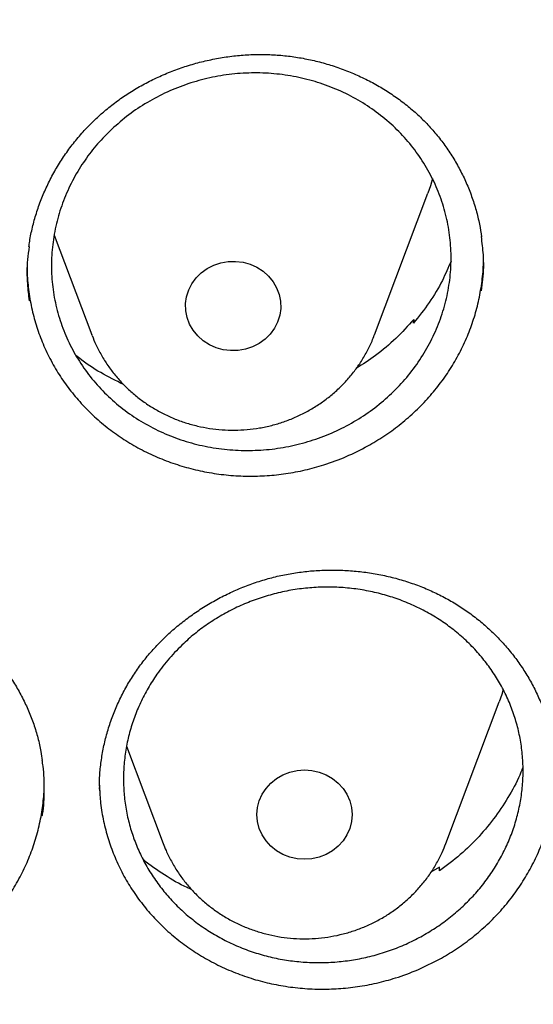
# Model space of a CAD drawing. Header units: millimetres. Extents: x 8 to 1233, y 12 to 1462.
# Tile 56 of 127: x 467.51 to 471.82, y 1275.94 to 1284.22. Entities that reach past the tile are written whole.
import ezdxf

# ---------------------------------------------------------------- set-up
doc = ezdxf.new("R2010")
doc.units = ezdxf.units.MM

msp = doc.modelspace()

# ---------------------------------------------------------------- linework, layer by layer
at = {"color": 7, "linetype": 'Continuous', "lineweight": 30}
for p, q in [((470.4883, 1281.5684), (470.9353, 1282.7566)), ((467.7971, 1282.4059), (468.1121, 1281.5684)), ((470.8154, 1281.6653), (470.8187, 1281.6969)), ((470.8187, 1281.6969), (470.8229, 1281.6746)), ((468.115, 1281.5609), (468.1121, 1281.5684)), ((471.088, 1277.2947), (471.535, 1278.4829)), ((468.4048, 1278.1108), (468.7119, 1277.2947)), ((468.176, 1277.7748), (468.1749, 1277.7592)), ((468.1749, 1277.7592), (468.1762, 1277.7367)), ((471.0338, 1277.0956), (470.9626, 1277.0516)), ((471.0354, 1277.0642), (471.0338, 1277.0956))]:
    msp.add_line(p, q, dxfattribs=at)
at = {"color": 7, "linetype": 'Continuous', "lineweight": 30, "flags": 128}
for points in [[(470.9765, 1282.8819), (470.9572, 1282.8185), (470.9353, 1282.7566)], [(469.6866, 1281.907), (469.698, 1281.8491), (469.6997, 1281.7902), (469.6915, 1281.7318), (469.6737, 1281.6753), (469.6466, 1281.6222), (469.6111, 1281.5737), (469.5679, 1281.531), (469.5181, 1281.4951), (469.4629, 1281.467), (469.4038, 1281.4473), (469.342, 1281.4366), (469.2793, 1281.4351), (469.2171, 1281.4428), (469.1569, 1281.4595), (469.1002, 1281.4848), (469.0485, 1281.5182), (469.003, 1281.5587), (468.9648, 1281.6054), (468.9348, 1281.6572), (468.9139, 1281.7127), (468.9024, 1281.7706), (468.9008, 1281.8295), (468.909, 1281.8879), (468.9268, 1281.9443), (468.9538, 1281.9975), (468.9894, 1282.046), (469.0326, 1282.0887), (469.0824, 1282.1246), (469.1375, 1282.1527), (469.1967, 1282.1723), (469.2584, 1282.1831), (469.3212, 1282.1846), (469.3834, 1282.1769), (469.4436, 1282.1602), (469.5002, 1282.1348), (469.552, 1282.1015), (469.5975, 1282.0609), (469.6357, 1282.0142), (469.6656, 1281.9625), (469.6866, 1281.907)], [(471.5701, 1278.587), (471.5569, 1278.5448), (471.535, 1278.4829)], [(470.2999, 1277.5361), (470.295, 1277.4774), (470.2804, 1277.4202), (470.2563, 1277.3658), (470.2235, 1277.3156), (470.1828, 1277.2708), (470.135, 1277.2325), (470.0815, 1277.2018), (470.0235, 1277.1792), (469.9625, 1277.1655), (469.8999, 1277.1609), (469.8374, 1277.1655), (469.7763, 1277.1792), (469.7183, 1277.2018), (469.6648, 1277.2325), (469.6171, 1277.2708), (469.5763, 1277.3156), (469.5435, 1277.3658), (469.5195, 1277.4202), (469.5049, 1277.4774), (469.4999, 1277.5361), (469.5049, 1277.5948), (469.5195, 1277.6521), (469.5435, 1277.7065), (469.5763, 1277.7567), (469.6171, 1277.8015), (469.6648, 1277.8397), (469.7183, 1277.8705), (469.7763, 1277.8931), (469.8374, 1277.9068), (469.8999, 1277.9114), (469.9625, 1277.9068), (470.0235, 1277.8931), (470.0815, 1277.8705), (470.135, 1277.8397), (470.1828, 1277.8015), (470.2235, 1277.7567), (470.2563, 1277.7065), (470.2804, 1277.6521), (470.295, 1277.5948), (470.2999, 1277.5361)]]:
    msp.add_lwpolyline(points, dxfattribs=at)
at = {"color": 7, "linetype": 'Continuous', "lineweight": 30}
for points, knots in [([(419.8279, 1282.1751), (419.8463, 1282.3054), (419.8881, 1282.6005), (419.9633, 1283.0592), (420.0517, 1283.5511), (420.1489, 1284.0416), (420.2545, 1284.5305), (420.3686, 1285.0178), (420.4911, 1285.5033), (420.622, 1285.9868), (420.7613, 1286.4683), (420.9089, 1286.9476), (421.0647, 1287.4246), (421.2288, 1287.8991), (421.4011, 1288.3711), (421.5816, 1288.8404), (421.7701, 1289.3069), (421.9667, 1289.7704), (422.1713, 1290.2309), (422.3839, 1290.6882), (422.6043, 1291.1423), (422.8326, 1291.5929), (423.0686, 1292.0399), (423.3124, 1292.4833), (423.5638, 1292.9229), (423.8228, 1293.3587), (424.0893, 1293.7904), (424.3632, 1294.2181), (424.6445, 1294.6414), (424.9331, 1295.0605), (425.2289, 1295.4751), (425.5319, 1295.8851), (425.8419, 1296.2905), (426.1589, 1296.6911), (426.4828, 1297.0868), (426.8135, 1297.4775), (427.1509, 1297.8632), (427.495, 1298.2436), (427.8456, 1298.6188), (428.2026, 1298.9885), (428.566, 1299.3528), (428.9357, 1299.7115), (429.3115, 1300.0645), (429.6934, 1300.4118), (430.0812, 1300.7531), (430.4749, 1301.0886), (430.8744, 1301.4179), (431.2795, 1301.7412), (431.6902, 1302.0583), (432.1062, 1302.369), (432.5277, 1302.6734), (432.9543, 1302.9713), (433.386, 1303.2627), (433.8227, 1303.5474), (434.2643, 1303.8255), (434.7107, 1304.0968), (435.1617, 1304.3613), (435.6172, 1304.6188), (436.0771, 1304.8694), (436.5413, 1305.113), (437.0096, 1305.3495), (437.482, 1305.5787), (437.9583, 1305.8008), (438.4383, 1306.0156), (438.922, 1306.2231), (439.4093, 1306.4231), (439.8999, 1306.6157), (440.3938, 1306.8008), (440.8909, 1306.9784), (441.391, 1307.1483), (441.8939, 1307.3107), (442.3996, 1307.4653), (442.9079, 1307.6122), (443.4186, 1307.7514), (443.9318, 1307.8828), (444.4471, 1308.0063), (444.9645, 1308.122), (445.4838, 1308.2297), (446.0049, 1308.3296), (446.5277, 1308.4215), (447.052, 1308.5054), (447.5777, 1308.5813), (448.1046, 1308.6493), (448.6327, 1308.7091), (449.1617, 1308.761), (449.6915, 1308.8047), (450.222, 1308.8404), (450.7531, 1308.868), (451.2846, 1308.8875), (451.8163, 1308.8989), (452.3482, 1308.9023), (452.8801, 1308.8975), (453.4118, 1308.8846), (453.9432, 1308.8636), (454.4742, 1308.8345), (455.0046, 1308.7974), (455.5343, 1308.7522), (456.0631, 1308.6989), (456.5909, 1308.6375), (457.1177, 1308.5682), (457.6431, 1308.4908), (458.1671, 1308.4054), (458.6896, 1308.3121), (459.2104, 1308.2108), (459.7294, 1308.1016), (460.2464, 1307.9845), (460.7614, 1307.8595), (461.274, 1307.7267), (461.7844, 1307.5862), (462.2922, 1307.4378), (462.7974, 1307.2818), (463.2998, 1307.1181), (463.7993, 1306.9467), (464.2958, 1306.7678), (464.7891, 1306.5813), (465.2792, 1306.3874), (465.7658, 1306.186), (466.2488, 1305.9772), (466.7282, 1305.7611), (467.2038, 1305.5377), (467.6754, 1305.3071), (468.143, 1305.0694), (468.6064, 1304.8246), (469.0655, 1304.5727), (469.5202, 1304.3139), (469.9703, 1304.0482), (470.4158, 1303.7756), (470.8565, 1303.4964), (471.2924, 1303.2104), (471.7232, 1302.9179), (472.1488, 1302.6188), (472.5693, 1302.3133), (472.9844, 1302.0014), (473.394, 1301.6832), (473.7981, 1301.3588), (474.1965, 1301.0284), (474.5892, 1300.6919), (474.9759, 1300.3494), (475.3567, 1300.0011), (475.7314, 1299.6471), (476.1, 1299.2874), (476.4622, 1298.9222), (476.8181, 1298.5514), (477.1675, 1298.1753), (477.5103, 1297.7939), (477.8465, 1297.4074), (478.176, 1297.0158), (478.4987, 1296.6192), (478.8144, 1296.2177), (479.1231, 1295.8115), (479.4248, 1295.4007), (479.7193, 1294.9853), (480.0066, 1294.5654), (480.2866, 1294.1413), (480.5591, 1293.7129), (480.8243, 1293.2805), (481.0819, 1292.844), (481.3319, 1292.4037), (481.5743, 1291.9597), (481.8089, 1291.512), (482.0358, 1291.0608), (482.2548, 1290.6062), (482.4659, 1290.1483), (482.6691, 1289.6872), (482.8643, 1289.2232), (483.0513, 1288.7562), (483.2303, 1288.2864), (483.4011, 1287.814), (483.5638, 1287.339), (483.7181, 1286.8616), (483.8642, 1286.3819), (484.002, 1285.9001), (484.1314, 1285.4162), (484.2524, 1284.9304), (484.3649, 1284.4428), (484.469, 1283.9536), (484.5646, 1283.4628), (484.6519, 1282.9707), (484.7299, 1282.4772), (484.7852, 1282.097), (484.8116, 1281.881), (484.8178, 1281.8302)], [0, 0, 0, 0, 0.004439, 0.010056, 0.015673, 0.021289, 0.026906, 0.032523, 0.038139, 0.043756, 0.049373, 0.054989, 0.060606, 0.066222, 0.071838, 0.077455, 0.083071, 0.088687, 0.094304, 0.09992, 0.105536, 0.111152, 0.116768, 0.122384, 0.128, 0.133616, 0.139232, 0.144847, 0.150463, 0.156079, 0.161694, 0.16731, 0.172925, 0.178541, 0.184156, 0.189772, 0.195387, 0.201002, 0.206617, 0.212232, 0.217847, 0.223462, 0.229077, 0.234692, 0.240307, 0.245922, 0.251536, 0.257151, 0.262766, 0.26838, 0.273995, 0.279609, 0.285224, 0.290838, 0.296453, 0.302067, 0.307681, 0.313296, 0.31891, 0.324524, 0.330138, 0.335752, 0.341366, 0.346981, 0.352595, 0.358209, 0.363823, 0.369436, 0.37505, 0.380664, 0.386278, 0.391892, 0.397506, 0.40312, 0.408734, 0.414347, 0.419961, 0.425575, 0.431189, 0.436802, 0.442416, 0.44803, 0.453643, 0.459257, 0.464871, 0.470484, 0.476098, 0.481712, 0.487325, 0.492939, 0.498553, 0.504166, 0.50978, 0.515393, 0.521007, 0.526621, 0.532234, 0.537848, 0.543462, 0.549075, 0.554689, 0.560303, 0.565916, 0.57153, 0.577144, 0.582757, 0.588371, 0.593985, 0.599599, 0.605212, 0.610826, 0.61644, 0.622054, 0.627668, 0.633282, 0.638895, 0.644509, 0.650123, 0.655737, 0.661351, 0.666965, 0.672579, 0.678193, 0.683808, 0.689422, 0.695036, 0.70065, 0.706264, 0.711879, 0.717493, 0.723107, 0.728722, 0.734336, 0.739951, 0.745565, 0.75118, 0.756794, 0.762409, 0.768024, 0.773639, 0.779253, 0.784868, 0.790483, 0.796098, 0.801713, 0.807328, 0.812943, 0.818559, 0.824174, 0.829789, 0.835405, 0.84102, 0.846636, 0.852251, 0.857867, 0.863482, 0.869098, 0.874714, 0.88033, 0.885945, 0.891561, 0.897177, 0.902793, 0.90841, 0.914026, 0.919642, 0.925258, 0.930874, 0.936491, 0.942107, 0.947724, 0.95334, 0.958956, 0.964573, 0.97019, 0.975806, 0.981423, 0.98704, 0.992656, 0.998273, 1, 1, 1, 1]), ([(468.2192, 1283.4474), (468.2352, 1283.4607), (468.2829, 1283.5003), (468.3666, 1283.5621), (468.4721, 1283.6302), (468.5827, 1283.6921), (468.6981, 1283.7475), (468.8174, 1283.7959), (468.9402, 1283.837), (469.0655, 1283.8705), (469.1926, 1283.8961), (469.3205, 1283.9137), (469.4486, 1283.9232), (469.5759, 1283.9245), (469.7019, 1283.9176), (469.8267, 1283.9027), (469.9504, 1283.8798), (470.0733, 1283.8489), (470.1947, 1283.8102), (470.3136, 1283.7637), (470.4292, 1283.7098), (470.5405, 1283.6488), (470.6467, 1283.5812), (470.747, 1283.5075), (470.8407, 1283.4284), (470.9273, 1283.3441), (471.0071, 1283.2546), (471.0805, 1283.1598), (471.1475, 1283.0595), (471.2077, 1282.9542), (471.2605, 1282.8446), (471.3057, 1282.7313), (471.3426, 1282.6151), (471.3707, 1282.5016), (471.3823, 1282.4263), (471.3877, 1282.3911)], [0, 0, 0, 0, 0.015219, 0.045501, 0.075938, 0.106597, 0.13745, 0.168456, 0.19956, 0.230703, 0.261798, 0.292781, 0.323597, 0.3542, 0.384543, 0.414701, 0.445123, 0.4759, 0.506961, 0.538226, 0.569597, 0.600968, 0.632216, 0.663252, 0.694005, 0.724421, 0.754575, 0.785055, 0.815834, 0.846879, 0.878132, 0.909528, 0.940995, 0.972446, 1, 1, 1, 1]), ([(468.281, 1283.2961), (468.3276, 1283.337), (468.4208, 1283.419), (468.5774, 1283.5226), (468.7439, 1283.6104), (468.9199, 1283.6795), (469.1024, 1283.73), (469.2893, 1283.7611), (469.4783, 1283.7718), (469.667, 1283.7626), (469.8531, 1283.7337), (470.034, 1283.6847), (470.2075, 1283.6169), (470.3717, 1283.5312), (470.524, 1283.428), (470.6628, 1283.3093), (470.7865, 1283.1766), (470.893, 1283.0309), (470.9814, 1282.8748), (471.0508, 1282.7099), (471.0995, 1282.5383), (471.1276, 1282.3622), (471.1349, 1282.1839), (471.1204, 1282.0056), (471.0851, 1281.8295), (471.0295, 1281.6578), (470.9534, 1281.4928), (470.8587, 1281.3365), (470.7463, 1281.1906), (470.6173, 1281.0576), (470.4737, 1280.9387), (470.3173, 1280.8352), (470.1498, 1280.7491), (469.9735, 1280.6809), (469.7907, 1280.6315), (469.6035, 1280.6021), (469.4144, 1280.5925), (469.2258, 1280.6027), (469.0401, 1280.6333), (468.8595, 1280.6833), (468.6864, 1280.7521), (468.5232, 1280.8393), (468.3716, 1280.9433), (468.2335, 1281.0628), (468.1112, 1281.1968), (468.0057, 1281.343), (467.9182, 1281.4997), (467.8506, 1281.6652), (467.8029, 1281.8371), (467.7759, 1282.0134), (467.7705, 1282.1918), (467.7861, 1282.37), (467.8224, 1282.546), (467.8799, 1282.7172), (467.9569, 1282.8818), (468.0508, 1283.0341), (468.1583, 1283.1737), (468.2401, 1283.2553), (468.281, 1283.2961)], [0, 0, 0, 0, 0.017888, 0.035832, 0.05372, 0.071608, 0.089552, 0.10744, 0.12533, 0.143276, 0.161166, 0.179053, 0.196998, 0.214885, 0.232767, 0.250705, 0.268587, 0.286461, 0.304393, 0.322268, 0.340137, 0.358063, 0.375933, 0.393801, 0.411727, 0.429595, 0.447467, 0.465396, 0.483268, 0.501147, 0.519083, 0.536961, 0.554847, 0.572789, 0.590675, 0.608564, 0.62651, 0.6444, 0.662288, 0.680234, 0.698122, 0.716006, 0.733947, 0.751831, 0.769707, 0.787641, 0.805518, 0.823388, 0.841316, 0.859186, 0.877055, 0.89498, 0.912848, 0.930719, 0.948646, 0.966517, 0.983258, 1, 1, 1, 1]), ([(467.5845, 1282.3058), (467.5865, 1282.3219), (467.5931, 1282.3775), (467.6134, 1282.472), (467.6452, 1282.589), (467.6859, 1282.7047), (467.7348, 1282.8184), (467.7916, 1282.9292), (467.8561, 1283.0366), (467.9279, 1283.1397), (468.0065, 1283.2378), (468.0914, 1283.3304), (468.1634, 1283.3994), (468.2072, 1283.4371), (468.2192, 1283.4474)], [0, 0, 0, 0, 0.037217, 0.128766, 0.221052, 0.313941, 0.407267, 0.500843, 0.59445, 0.687847, 0.78086, 0.873348, 0.965212, 1, 1, 1, 1]), ([(471.3863, 1281.9384), (471.3912, 1281.9708), (471.4064, 1282.0705), (471.4074, 1282.2238), (471.3928, 1282.3426), (471.3864, 1282.3942)], [0, 0, 0, 0, 0.213926, 0.65844, 1, 1, 1, 1]), ([(467.5866, 1282.3086), (467.5813, 1282.2722), (467.5664, 1282.168), (467.5655, 1282.0152), (467.5803, 1281.901), (467.5863, 1281.8544)], [0, 0, 0, 0, 0.241227, 0.690056, 1, 1, 1, 1]), ([(470.4314, 1280.6338), (470.4772, 1280.6606), (470.5687, 1280.7142), (470.698, 1280.8087), (470.8203, 1280.9132), (470.9329, 1281.027), (471.0339, 1281.1481), (471.124, 1281.2766), (471.2031, 1281.4129), (471.2699, 1281.5546), (471.3233, 1281.6994), (471.364, 1281.8476), (471.3908, 1281.9996), (471.404, 1282.1277), (471.403, 1282.2042), (471.4027, 1282.2291)], [0, 0, 0, 0, 0.079067, 0.158138, 0.239506, 0.320873, 0.399843, 0.478814, 0.560097, 0.64138, 0.720147, 0.798913, 0.879981, 0.961048, 1, 1, 1, 1]), ([(471.1312, 1282.1869), (471.108, 1282.1326), (471.0567, 1282.0122), (470.9512, 1281.8366), (470.8607, 1281.7224), (470.8154, 1281.6653)], [0, 0, 0, 0, 0.2919668, 0.6459836, 1, 1, 1, 1]), ([(467.5696, 1282.1536), (467.5693, 1282.1427), (467.5673, 1282.0803), (467.5772, 1281.9666), (467.6, 1281.8153), (467.6373, 1281.6681), (467.6869, 1281.5244), (467.7499, 1281.3841), (467.8254, 1281.2495), (467.9122, 1281.1229), (468.01, 1281.0036), (468.1194, 1280.8916), (468.2386, 1280.7892), (468.3654, 1280.6978), (468.5, 1280.6168), (468.6429, 1280.5463), (468.7919, 1280.4876), (468.9444, 1280.4416), (469.1008, 1280.4077), (469.2615, 1280.3863), (469.4237, 1280.378), (469.5849, 1280.3826), (469.7453, 1280.3998), (469.9054, 1280.43), (470.0755, 1280.4766), (470.2531, 1280.5417), (470.3718, 1280.603), (470.4314, 1280.6338)], [0, 0, 0, 0, 0.008634, 0.049562, 0.09049, 0.130313, 0.170137, 0.211105, 0.252072, 0.291983, 0.331894, 0.372967, 0.41404, 0.453888, 0.493737, 0.534739, 0.575741, 0.615627, 0.655513, 0.696557, 0.7376, 0.777479, 0.817357, 0.858392, 0.899426, 0.949438, 1, 1, 1, 1]), ([(470.8187, 1281.6969), (470.7693, 1281.6429), (470.6703, 1281.5347), (470.507, 1281.3965), (470.3892, 1281.3204), (470.3339, 1281.2846)], [0, 0, 0, 0, 0.345806, 0.692703, 1, 1, 1, 1]), ([(468.1158, 1281.5608), (468.1257, 1281.5356), (468.1481, 1281.4791), (468.1922, 1281.3953), (468.2461, 1281.3092), (468.3075, 1281.2279), (468.3755, 1281.1516), (468.4499, 1281.081), (468.5302, 1281.0164), (468.6158, 1280.9585), (468.7062, 1280.9075), (468.8007, 1280.8639), (468.8987, 1280.828), (468.9995, 1280.7999), (469.1026, 1280.78), (469.207, 1280.7683), (469.3122, 1280.7651), (469.4174, 1280.7703), (469.5218, 1280.7838), (469.6248, 1280.8057), (469.7255, 1280.8358), (469.8233, 1280.8739), (469.9175, 1280.9197), (470.0074, 1280.9729), (470.0924, 1281.0332), (470.1719, 1281.1), (470.2453, 1281.173), (470.312, 1281.2516), (470.3718, 1281.3351), (470.4237, 1281.4233), (470.4622, 1281.5004), (470.4801, 1281.5491), (470.4863, 1281.566)], [0, 0, 0, 0, 0.027024, 0.060655, 0.09433, 0.128056, 0.161841, 0.195689, 0.229602, 0.263581, 0.297624, 0.331729, 0.365891, 0.400104, 0.434364, 0.468662, 0.502992, 0.537346, 0.571715, 0.606089, 0.640459, 0.674815, 0.70915, 0.743453, 0.777715, 0.811928, 0.846084, 0.880177, 0.914202, 0.948156, 0.98204, 1, 1, 1, 1]), ([(468.379, 1281.1503), (468.3148, 1281.1823), (468.1852, 1281.247), (468.0533, 1281.3316), (467.99, 1281.3864), (467.9812, 1281.3941)], [0, 0, 0, 0, 0.457922, 0.924324, 1, 1, 1, 1]), ([(417.4486, 1280.8375), (417.4463, 1280.8027), (417.4415, 1280.7321), (417.4354, 1280.6152), (417.4286, 1280.4902), (417.4206, 1280.3588), (417.4125, 1280.2179), (417.4045, 1280.0667), (417.3961, 1279.888), (417.3875, 1279.6794), (417.3794, 1279.4387), (417.372, 1279.1495), (417.3668, 1278.8078), (417.3658, 1278.4091), (417.3705, 1277.9815), (417.3829, 1277.4935), (417.4058, 1276.9514), (417.4417, 1276.3657), (417.4891, 1275.778), (417.5475, 1275.1926), (417.6168, 1274.6096), (417.7109, 1273.9289), (417.8369, 1273.1522), (418.0037, 1272.2819), (418.1559, 1271.593), (418.2794, 1271.0823), (418.3644, 1270.7469), (418.4517, 1270.4176), (418.5387, 1270.1029), (418.6226, 1269.8113), (418.7015, 1269.5461), (418.7747, 1269.3073), (418.8417, 1269.0947), (418.9018, 1268.9082), (418.9546, 1268.7476), (418.9996, 1268.6128), (419.0361, 1268.5051), (419.0667, 1268.4158), (419.0963, 1268.3301), (419.1307, 1268.2311), (419.1729, 1268.1117), (419.2265, 1267.9616), (419.2934, 1267.778), (419.3749, 1267.5587), (419.4694, 1267.3106), (419.5776, 1267.0339), (419.6987, 1266.7331), (419.8293, 1266.4187), (420.0428, 1265.9201), (420.3446, 1265.2531), (420.7327, 1264.4582), (421.1189, 1263.7182), (421.4998, 1263.0305), (421.8915, 1262.3618), (422.3326, 1261.6481), (422.8309, 1260.888), (423.3928, 1260.0842), (423.9795, 1259.2958), (424.5162, 1258.6177), (424.997, 1258.0394), (425.4191, 1257.551), (425.8641, 1257.056), (426.3329, 1256.5553), (426.7917, 1256.0852), (427.2371, 1255.6461), (427.6654, 1255.2382), (428.1106, 1254.8291), (428.5722, 1254.4202), (428.9867, 1254.0662), (429.3409, 1253.7727), (429.623, 1253.5442), (429.8866, 1253.3351), (430.1312, 1253.1447), (430.3564, 1252.9725), (430.5684, 1252.813), (430.7654, 1252.6671), (430.9451, 1252.5358), (431.0812, 1252.4377), (431.1767, 1252.3693), (431.2352, 1252.3277), (431.285, 1252.2924), (431.3413, 1252.2526), (431.4168, 1252.1995), (431.517, 1252.1295), (431.6395, 1252.0446), (431.7846, 1251.9451), (431.9524, 1251.8312), (432.2315, 1251.6444), (432.6199, 1251.3909), (433.1158, 1251.0786), (433.6257, 1250.7693), (434.1492, 1250.4637), (434.6865, 1250.1624), (435.2711, 1249.8477), (435.9056, 1249.5217), (436.5918, 1249.1875), (437.2908, 1248.8653), (438.0629, 1248.5294), (438.9021, 1248.1885), (439.807, 1247.8494), (440.7064, 1247.5392), (441.5993, 1247.2571), (442.4846, 1247.002), (443.3617, 1246.7727), (444.2342, 1246.5671), (445.1482, 1246.3749), (446.1083, 1246.1987), (447.1155, 1246.0422), (448.127, 1245.9133), (449.142, 1245.8122), (450.1597, 1245.7389), (451.1793, 1245.6937), (452.1998, 1245.6767), (453.2204, 1245.6882), (454.2402, 1245.7278), (455.2584, 1245.7956), (456.274, 1245.8913), (457.2869, 1246.0148), (458.2977, 1246.1663), (459.3005, 1246.345), (460.2954, 1246.5505), (461.2814, 1246.7824), (462.2645, 1247.0424), (463.1731, 1247.3099), (464.0095, 1247.5789), (464.7785, 1247.8454), (465.5529, 1248.1336), (466.3393, 1248.4473), (467.1369, 1248.7878), (467.9448, 1249.1564), (468.7571, 1249.552), (469.5729, 1249.9751), (470.2341, 1250.3403), (470.737, 1250.6305), (471.0753, 1250.8309), (471.3926, 1251.0235), (471.6881, 1251.207), (471.9605, 1251.3797), (472.2105, 1251.5414), (472.4388, 1251.6916), (472.6472, 1251.831), (472.8311, 1251.9558), (472.9918, 1252.0663), (473.1297, 1252.1621), (473.2491, 1252.2458), (473.3444, 1252.3133), (473.4264, 1252.3717), (473.5077, 1252.4298), (473.6044, 1252.4995), (473.7264, 1252.588), (473.8757, 1252.6975), (474.0535, 1252.8295), (474.2478, 1252.9758), (474.453, 1253.1327), (474.6644, 1253.2969), (474.9416, 1253.5158), (475.2877, 1253.7955), (475.7047, 1254.1432), (476.1368, 1254.5158), (476.5831, 1254.9141), (477.0421, 1255.339), (477.465, 1255.7457), (477.8499, 1256.1285), (478.1897, 1256.4765), (478.5204, 1256.8252), (478.8354, 1257.167), (479.1336, 1257.4994), (479.431, 1257.8399), (479.726, 1258.1869), (480.0167, 1258.5389), (480.2869, 1258.8751), (480.539, 1259.197), (480.7734, 1259.5037), (480.9905, 1259.7946), (481.1892, 1260.0669), (481.3763, 1260.3285), (481.5624, 1260.5941), (481.7575, 1260.8785), (481.9651, 1261.1885), (482.1844, 1261.5244), (482.4144, 1261.8866), (482.6543, 1262.276), (482.9029, 1262.6929), (483.1393, 1263.1036), (483.3624, 1263.5046), (483.5713, 1263.8923), (483.7805, 1264.2937), (483.9838, 1264.6979), (484.192, 1265.1269), (484.3989, 1265.5702), (484.6016, 1266.024), (484.7842, 1266.45), (484.948, 1266.8475), (485.0942, 1267.2161), (485.2239, 1267.5551), (485.3203, 1267.8153), (485.3872, 1268.0004), (485.4278, 1268.1141), (485.4615, 1268.2096), (485.4884, 1268.2865), (485.5098, 1268.348), (485.5311, 1268.4098), (485.5572, 1268.4859), (485.5916, 1268.5872), (485.6334, 1268.712), (485.6905, 1268.8849), (485.7613, 1269.1041), (485.8438, 1269.3673), (485.9288, 1269.6472), (486.0157, 1269.9433), (486.1075, 1270.2686), (486.2037, 1270.6246), (486.3035, 1271.013), (486.4029, 1271.4219), (486.5011, 1271.8515), (486.5973, 1272.3018), (486.6905, 1272.7731), (486.7795, 1273.2635), (486.8743, 1273.8381), (486.9674, 1274.483), (487.0523, 1275.1857), (487.1191, 1275.866), (487.1693, 1276.5234), (487.2043, 1277.1575), (487.2256, 1277.7681), (487.2335, 1278.2839), (487.2336, 1278.7094), (487.2297, 1279.0499), (487.2224, 1279.3767), (487.2125, 1279.6851), (487.2011, 1279.9681), (487.189, 1280.2231), (487.1766, 1280.4505), (487.1644, 1280.6521), (487.1554, 1280.7788), (487.1512, 1280.8375)], [0, 0, 0, 0, 0.000951, 0.00193, 0.003036, 0.004253, 0.00557, 0.006974, 0.008466, 0.010552, 0.012788, 0.015174, 0.018604, 0.022304, 0.026272, 0.03051, 0.035893, 0.041374, 0.046842, 0.052297, 0.05774, 0.063171, 0.071403, 0.079606, 0.08778, 0.090983, 0.094182, 0.097376, 0.100428, 0.103231, 0.105785, 0.10809, 0.110147, 0.111955, 0.113514, 0.114824, 0.115886, 0.11666, 0.117435, 0.118394, 0.119556, 0.120935, 0.1228, 0.124954, 0.127398, 0.13013, 0.133153, 0.136345, 0.139516, 0.148103, 0.156499, 0.163834, 0.171017, 0.178053, 0.185051, 0.193961, 0.202877, 0.211797, 0.220722, 0.226386, 0.232222, 0.238233, 0.244421, 0.250785, 0.255992, 0.261311, 0.266742, 0.272285, 0.27791, 0.281398, 0.284646, 0.287656, 0.290428, 0.29296, 0.295254, 0.297539, 0.299525, 0.301212, 0.30203, 0.302668, 0.303133, 0.303663, 0.304513, 0.305603, 0.306931, 0.308499, 0.310306, 0.312352, 0.317473, 0.322688, 0.327986, 0.333366, 0.338829, 0.344373, 0.351014, 0.357768, 0.364616, 0.371408, 0.380055, 0.388561, 0.396927, 0.405153, 0.413239, 0.421184, 0.429005, 0.436806, 0.445722, 0.454637, 0.463552, 0.472466, 0.481381, 0.490295, 0.499209, 0.508124, 0.517038, 0.525953, 0.534867, 0.543782, 0.552713, 0.561687, 0.570523, 0.5794, 0.588317, 0.597276, 0.604345, 0.611477, 0.618749, 0.626162, 0.633856, 0.641696, 0.649684, 0.657818, 0.6661, 0.66977, 0.673275, 0.676573, 0.679664, 0.682548, 0.68518, 0.687612, 0.689845, 0.691879, 0.693551, 0.69506, 0.69637, 0.697452, 0.698185, 0.699064, 0.700127, 0.701374, 0.703099, 0.705086, 0.707304, 0.709618, 0.712011, 0.714483, 0.719094, 0.723957, 0.729073, 0.73444, 0.74006, 0.745932, 0.750271, 0.754723, 0.759079, 0.763274, 0.767308, 0.77118, 0.775537, 0.779669, 0.783577, 0.787261, 0.790789, 0.794084, 0.797145, 0.799974, 0.80285, 0.805987, 0.809384, 0.813035, 0.816945, 0.821115, 0.825545, 0.830235, 0.834102, 0.838129, 0.842317, 0.846532, 0.850561, 0.855429, 0.859991, 0.864249, 0.8682, 0.871847, 0.875187, 0.878223, 0.879511, 0.880626, 0.881559, 0.88231, 0.882879, 0.883358, 0.884118, 0.885104, 0.886317, 0.887757, 0.890141, 0.892692, 0.895393, 0.898241, 0.901239, 0.90476, 0.908466, 0.912357, 0.916434, 0.920696, 0.925143, 0.929775, 0.934543, 0.941328, 0.94789, 0.954228, 0.960343, 0.966236, 0.971905, 0.977351, 0.980594, 0.983753, 0.986827, 0.989704, 0.992312, 0.994612, 0.996657, 0.99845, 1, 1, 1, 1]), ([(468.1765, 1277.7745), (468.1764, 1277.7837), (468.1758, 1277.8329), (468.1831, 1277.9223), (468.1988, 1278.0422), (468.2237, 1278.1615), (468.2569, 1278.2793), (468.2983, 1278.3948), (468.3476, 1278.5072), (468.4046, 1278.6159), (468.4687, 1278.7202), (468.5398, 1278.8194), (468.6177, 1278.9138), (468.7024, 1279.0037), (468.7941, 1279.0891), (468.8923, 1279.1696), (468.9964, 1279.2444), (469.1057, 1279.3131), (469.2194, 1279.375), (469.3367, 1279.4297), (469.4566, 1279.4767), (469.5783, 1279.5157), (469.7012, 1279.5466), (469.8253, 1279.5694), (469.9508, 1279.5845), (470.0779, 1279.5918), (470.2061, 1279.5913), (470.3345, 1279.5828), (470.4623, 1279.5664), (470.5887, 1279.542), (470.7128, 1279.5098), (470.8337, 1279.4701), (470.9508, 1279.4231), (471.0633, 1279.369), (471.1707, 1279.3083), (471.2729, 1279.2409), (471.3701, 1279.1671), (471.4621, 1279.0869), (471.5486, 1279.0006), (471.629, 1278.9086), (471.7028, 1278.8113), (471.7695, 1278.7094), (471.8287, 1278.6034), (471.88, 1278.4941), (471.9231, 1278.3819), (471.9574, 1278.2676), (471.981, 1278.1667), (471.9896, 1278.1035), (471.9929, 1278.0795)], [0, 0, 0, 0, 0.00518, 0.027598, 0.050126, 0.072721, 0.095335, 0.117904, 0.140381, 0.162724, 0.184898, 0.206866, 0.228667, 0.250635, 0.272843, 0.295244, 0.317782, 0.340391, 0.362993, 0.3855, 0.407849, 0.429984, 0.451864, 0.473542, 0.495373, 0.51741, 0.539625, 0.56198, 0.584428, 0.606922, 0.629403, 0.651818, 0.674131, 0.696315, 0.718358, 0.740265, 0.762283, 0.784454, 0.806763, 0.829184, 0.851687, 0.874237, 0.896792, 0.91931, 0.941761, 0.964122, 0.986361, 1, 1, 1, 1]), ([(463.8753, 1277.7099), (463.8752, 1277.7182), (463.8746, 1277.7664), (463.8819, 1277.8549), (463.8976, 1277.9748), (463.9226, 1278.0941), (463.9557, 1278.2118), (463.9971, 1278.3271), (464.0465, 1278.4394), (464.1035, 1278.5478), (464.1677, 1278.6518), (464.2388, 1278.7507), (464.3168, 1278.8447), (464.4015, 1278.9341), (464.4932, 1279.019), (464.5915, 1279.099), (464.6957, 1279.1734), (464.8051, 1279.2415), (464.9189, 1279.3028), (465.0363, 1279.3569), (465.1563, 1279.4032), (465.2781, 1279.4416), (465.401, 1279.4718), (465.5252, 1279.494), (465.6508, 1279.5084), (465.7781, 1279.5151), (465.9064, 1279.5139), (466.035, 1279.5047), (466.1629, 1279.4876), (466.2895, 1279.4626), (466.4137, 1279.4298), (466.5348, 1279.3894), (466.652, 1279.3418), (466.7647, 1279.2871), (466.8722, 1279.2258), (466.9746, 1279.1579), (467.0718, 1279.0836), (467.164, 1279.0029), (467.2506, 1278.9161), (467.3311, 1278.8237), (467.405, 1278.7261), (467.4718, 1278.6238), (467.5311, 1278.5176), (467.5824, 1278.408), (467.6256, 1278.2957), (467.66, 1278.1813), (467.6837, 1278.0798), (467.6924, 1278.016), (467.6958, 1277.9915)], [0, 0, 0, 0, 0.0046293, 0.0270761, 0.0496318, 0.072254, 0.0948931, 0.1174856, 0.1399836, 0.1623446, 0.1845345, 0.2065169, 0.228328, 0.2503073, 0.2725264, 0.2949391, 0.3174881, 0.3401073, 0.362717, 0.3852307, 0.4075832, 0.429719, 0.451598, 0.4732757, 0.4951192, 0.5171675, 0.5393918, 0.561754, 0.5842093, 0.6067091, 0.6291944, 0.6516139, 0.6739304, 0.6961168, 0.7181605, 0.7400684, 0.7620833, 0.7842513, 0.8065555, 0.8289714, 0.851468, 0.87401, 0.8965549, 0.9190613, 0.9414991, 0.963845, 0.986075, 1, 1, 1, 1]), ([(468.8845, 1278.9747), (468.9186, 1279.0052), (468.9867, 1279.0661), (469.0996, 1279.1481), (469.2199, 1279.2223), (469.3463, 1279.2865), (469.4765, 1279.3401), (469.6108, 1279.3835), (469.7496, 1279.4164), (469.8906, 1279.4382), (470.0315, 1279.4486), (470.1725, 1279.4481), (470.3141, 1279.4362), (470.4539, 1279.413), (470.5894, 1279.3791), (470.7213, 1279.3347), (470.8498, 1279.2793), (470.9725, 1279.2138), (471.0875, 1279.1393), (471.1953, 1279.056), (471.296, 1278.9634), (471.3878, 1278.8629), (471.4692, 1278.7564), (471.5408, 1278.6436), (471.6025, 1278.5243), (471.653, 1278.4002), (471.6917, 1278.2735), (471.719, 1278.1441), (471.7347, 1278.0115), (471.7383, 1277.8778), (471.7299, 1277.7454), (471.7099, 1277.6139), (471.6778, 1277.4829), (471.6341, 1277.3547), (471.5796, 1277.2314), (471.5146, 1277.1126), (471.4385, 1276.998), (471.3524, 1276.8897), (471.2579, 1276.7894), (471.1552, 1276.6966), (471.0435, 1276.6113), (470.9247, 1276.5351), (470.8009, 1276.4691), (470.672, 1276.4128), (470.5373, 1276.3664), (470.3992, 1276.3309), (470.26, 1276.3067), (470.1194, 1276.2933), (469.9769, 1276.291), (469.8351, 1276.3002), (469.6961, 1276.3205), (469.5597, 1276.3515), (469.4255, 1276.3938), (469.2959, 1276.4467), (469.1729, 1276.5092), (469.0561, 1276.5812), (468.9453, 1276.6631), (468.8426, 1276.7538), (468.7495, 1276.8515), (468.6655, 1276.9562), (468.5907, 1277.0686), (468.5265, 1277.1867), (468.4737, 1277.3086), (468.432, 1277.4343), (468.4016, 1277.5644), (468.383, 1277.6966), (468.3766, 1277.8288), (468.3818, 1277.9613), (468.3991, 1278.0945), (468.4283, 1278.2259), (468.4689, 1278.3537), (468.5204, 1278.478), (468.5835, 1278.5992), (468.6635, 1278.7248), (468.7617, 1278.8525), (468.8434, 1278.9338), (468.8845, 1278.9747)], [0, 0, 0, 0, 0.013235, 0.02647, 0.040089, 0.053709, 0.066943, 0.080178, 0.093797, 0.107416, 0.120655, 0.133893, 0.147515, 0.161138, 0.174377, 0.187616, 0.20124, 0.214864, 0.228101, 0.241338, 0.254959, 0.268581, 0.281813, 0.295045, 0.308662, 0.322278, 0.335505, 0.348732, 0.362344, 0.375955, 0.389179, 0.402403, 0.416011, 0.429619, 0.442843, 0.456067, 0.469675, 0.483283, 0.496511, 0.509738, 0.52335, 0.536961, 0.550193, 0.563426, 0.577043, 0.590659, 0.603896, 0.617133, 0.630755, 0.644376, 0.657616, 0.670855, 0.684479, 0.698103, 0.71134, 0.724578, 0.738201, 0.751824, 0.765057, 0.778291, 0.791909, 0.805528, 0.818756, 0.831985, 0.845598, 0.859211, 0.872435, 0.88566, 0.899269, 0.912878, 0.926101, 0.939325, 0.952932, 0.96654, 0.983177, 1, 1, 1, 1]), ([(467.6965, 1277.5252), (467.6973, 1277.5297), (467.7111, 1277.6008), (467.7143, 1277.7408), (467.7127, 1277.8937), (467.6977, 1277.9773), (467.6946, 1277.9947)], [0, 0, 0, 0, 0.028718, 0.458695, 0.8873, 1, 1, 1, 1]), ([(471.7346, 1277.9375), (471.7293, 1277.9226), (471.7004, 1277.8411), (471.6245, 1277.7005), (471.5079, 1277.5189), (471.3689, 1277.3508), (471.2125, 1277.1966), (471.0945, 1277.1084), (471.0354, 1277.0642)], [0, 0, 0, 0, 0.0425797, 0.23375, 0.4255301, 0.6166998, 0.80835, 1, 1, 1, 1]), ([(471.0328, 1276.3206), (471.0787, 1276.3472), (471.1705, 1276.4005), (471.3001, 1276.4944), (471.4229, 1276.5982), (471.5358, 1276.7114), (471.6372, 1276.8318), (471.7275, 1276.9594), (471.807, 1277.0948), (471.8742, 1277.2357), (471.928, 1277.3796), (471.969, 1277.5268), (471.9963, 1277.6779), (472.01, 1277.8069), (472.0091, 1277.8846), (472.0088, 1277.9109)], [0, 0, 0, 0, 0.078932, 0.157867, 0.239103, 0.320337, 0.39907, 0.477805, 0.558844, 0.639883, 0.718411, 0.796939, 0.877761, 0.958582, 1, 1, 1, 1]), ([(466.6283, 1276.1836), (466.676, 1276.2073), (466.7712, 1276.2548), (466.907, 1276.3405), (467.0365, 1276.4367), (467.1568, 1276.5428), (467.2659, 1276.6568), (467.3645, 1276.7786), (467.4528, 1276.9089), (467.5291, 1277.0455), (467.5924, 1277.1859), (467.6428, 1277.3305), (467.6808, 1277.4799), (467.7042, 1277.6313), (467.7143, 1277.7463), (467.7125, 1277.8097), (467.7121, 1277.8233)], [0, 0, 0, 0, 0.07464, 0.149282, 0.226106, 0.302928, 0.377283, 0.45164, 0.528173, 0.604705, 0.678882, 0.753059, 0.829403, 0.905746, 0.979741, 1, 1, 1, 1]), ([(468.1764, 1277.7823), (468.1784, 1277.7381), (468.1826, 1277.6427), (468.2059, 1277.4993), (468.2421, 1277.3528), (468.2915, 1277.2099), (468.354, 1277.0704), (468.4291, 1276.9364), (468.5155, 1276.8104), (468.6129, 1276.6916), (468.7219, 1276.5801), (468.8408, 1276.4781), (468.9674, 1276.387), (469.1017, 1276.3062), (469.2444, 1276.2359), (469.3933, 1276.1773), (469.5457, 1276.1314), (469.702, 1276.0975), (469.8627, 1276.076), (470.0249, 1276.0676), (470.186, 1276.072), (470.3465, 1276.0889), (470.5067, 1276.1187), (470.6767, 1276.1649), (470.8544, 1276.2294), (470.9731, 1276.2901), (471.0328, 1276.3206)], [0, 0, 0, 0, 0.03584, 0.077343, 0.117736, 0.15813, 0.199685, 0.241237, 0.281732, 0.322226, 0.363899, 0.405572, 0.446012, 0.486452, 0.528063, 0.569673, 0.610152, 0.650632, 0.692289, 0.733945, 0.774391, 0.814836, 0.856453, 0.89807, 0.948757, 1, 1, 1, 1]), ([(468.7132, 1277.2939), (468.7206, 1277.2741), (468.7398, 1277.2227), (468.7798, 1277.1434), (468.8318, 1277.0563), (468.8914, 1276.9737), (468.9578, 1276.8962), (469.0308, 1276.8241), (469.1096, 1276.758), (469.194, 1276.6984), (469.2832, 1276.6457), (469.3768, 1276.6003), (469.474, 1276.5624), (469.5742, 1276.5324), (469.6767, 1276.5104), (469.7809, 1276.4967), (469.886, 1276.4914), (469.9912, 1276.4945), (470.0959, 1276.506), (470.1993, 1276.5259), (470.3007, 1276.554), (470.3993, 1276.5901), (470.4944, 1276.634), (470.5854, 1276.6855), (470.6717, 1276.744), (470.7526, 1276.8093), (470.8275, 1276.8808), (470.8959, 1276.958), (470.9574, 1277.0404), (471.0113, 1277.1275), (471.0552, 1277.2119), (471.0772, 1277.2686), (471.0869, 1277.2937)], [0, 0, 0, 0, 0.021096, 0.05462, 0.088184, 0.121798, 0.155468, 0.189201, 0.222998, 0.256861, 0.290789, 0.324779, 0.358827, 0.392928, 0.427076, 0.461264, 0.495487, 0.529735, 0.564, 0.598272, 0.632543, 0.666803, 0.701043, 0.735253, 0.769426, 0.803551, 0.837621, 0.87163, 0.905572, 0.939444, 0.973245, 1, 1, 1, 1]), ([(468.9504, 1276.907), (468.9382, 1276.9121), (468.8583, 1276.9453), (468.7239, 1277.0285), (468.5995, 1277.1093), (468.5447, 1277.1597), (468.5423, 1277.1619)], [0, 0, 0, 0, 0.081351, 0.531062, 0.979345, 1, 1, 1, 1])]:
    msp.add_open_spline(points, degree=3, knots=knots, dxfattribs=at)

doc.saveas('drawing.dxf')
